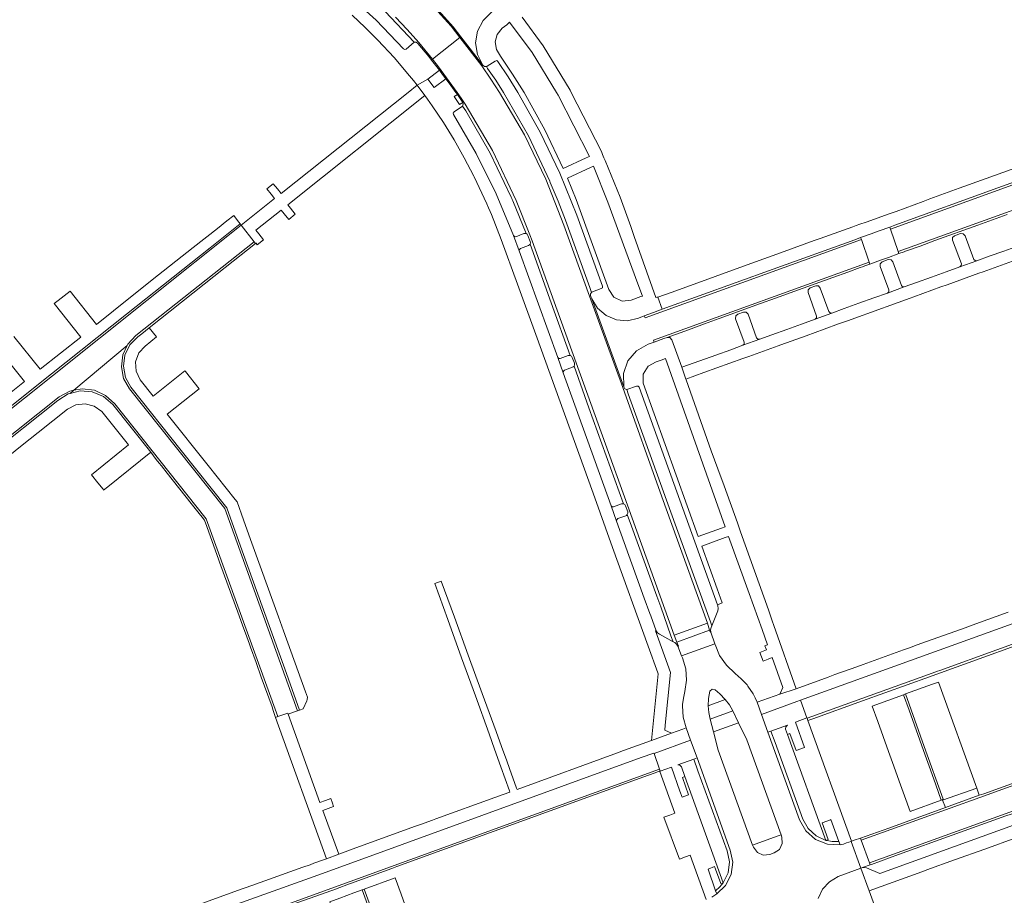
# Model space of a CAD drawing. Header units: metres. Extents: x 166325 to 190320, y 381923 to 404576.
# Tile 146 of 256: x 167646 to 167803, y 387372 to 387512. Entities that reach past the tile are written whole.
import ezdxf

# ---------------------------------------------------------------- set-up
doc = ezdxf.new("R2010")
doc.units = ezdxf.units.M
doc.layers.add('B-WE-VH-VERHARDING_ASFALT-GV', color=8, linetype='Continuous', lineweight=18)
doc.layers.add('B-WE-VH-VERHARDING_BETONSTRAATSTEEN-GV', color=8, linetype='Continuous', lineweight=18)

msp = doc.modelspace()

# ---------------------------------------------------------------- linework, layer by layer
at = {"layer": 'B-WE-VH-VERHARDING_ASFALT-GV', "flags": 128}
for points in [[(167706.042, 387512.018), (167707.903, 387510.009), (167709.72, 387507.96), (167711.893, 387505.288), (167716.272, 387508.762), (167714.88, 387510.555), (167709.514, 387516.494)], [(167865.933, 387432.44), (167863.464, 387439.312), (167863.528, 387439.002), (167863.556, 387438.687), (167863.507, 387438.074), (167863.325, 387437.486), (167862.676, 387436.502), (167861.675, 387435.879), (167849.078, 387431.353), (167821.134, 387421.264), (167803.809, 387415.016), (167770.627, 387403.048), (167771.645, 387400.255), (167771.665, 387400.199), (167772.454, 387400.483), (167780.394, 387403.343), (167791.056, 387407.183), (167792.069, 387407.548), (167792.46, 387407.688), (167792.833, 387407.822), (167811.033, 387414.377), (167821.582, 387418.176)]]:
    msp.add_lwpolyline(points, dxfattribs=at)
for points in [[(167755.768, 387415.354), (167748.521, 387435.52), (167742.254, 387452.941), (167736.957, 387467.511), (167732.848, 387478.841), (167729.987, 387486.149), (167726.573, 387493.216), (167722.626, 387500), (167721.234, 387502.134), (167719.789, 387504.233), (167716.272, 387508.762), (167711.893, 387505.288), (167712.896, 387504.056), (167715.877, 387500), (167716.516, 387499.073), (167717.145, 387498.14), (167721.5, 387490.748), (167725.27, 387482.765), (167727.46, 387477.269), (167727.806, 387476.308), (167743.009, 387434.175), (167750.491, 387413.426)], [(167642.253, 387359.875), (167643.878, 387355.741), (167645.062, 387352.504), (167645.032, 387353.179), (167645.802, 387354.698), (167646.17, 387354.943), (167647.184, 387355.619), (167659.601, 387360.099), (167688.663, 387370.484), (167748.145, 387392.059), (167747.259, 387394.544), (167747.207, 387394.631), (167745.221, 387393.918), (167694.354, 387375.432), (167658.605, 387362.614), (167646.241, 387358.173), (167645.643, 387358.033), (167645.03, 387358.008), (167643.896, 387358.277), (167642.93, 387358.927)]]:
    msp.add_lwpolyline(points, close=True, dxfattribs=at)
at = {"layer": 'B-WE-VH-VERHARDING_BETONSTRAATSTEEN-GV', "flags": 128}
for points in [[(167710.05, 387516.24), (167715.206, 387510.465), (167716.43, 387508.887), (167719.95, 387504.348), (167719.094, 387506.041), (167718.804, 387507.916), (167719.107, 387509.789), (167719.975, 387511.476), (167721.321, 387512.813), (167722.134, 387513.413), (167721.922, 387513.686), (167784.43, 387563.491), (167798.631, 387574.801), (167796.32, 387577.713), (167770.562, 387557.248), (167719.219, 387516.315), (167719.008, 387516.584), (167718.182, 387515.89), (167716.239, 387514.84), (167714.05, 387514.539), (167711.896, 387515.027)], [(167694.116, 387521.646), (167694.091, 387521.493), (167694.02, 387521.355), (167693.21, 387520.241), (167693.15, 387520.027), (167693.258, 387519.833), (167698.22, 387515.84), (167702.91, 387511.531), (167707.309, 387506.926), (167707.513, 387506.834), (167707.724, 387506.907), (167708.97, 387507.987), (167704.341, 387512.882), (167699.382, 387517.443)], [(167723.75, 387510.798), (167724.226, 387511.191), (167727.84, 387506.361), (167731.701, 387500), (167731.981, 387499.538), (167736.988, 387489.796), (167736.457, 387489.554), (167732.776, 387487.879), (167729.86, 387494.045), (167726.535, 387500), (167724.703, 387502.921), (167722.772, 387505.777), (167722.103, 387506.828), (167721.921, 387508.061), (167722.257, 387509.261), (167723.052, 387510.22)], [(167756.127, 387414.211), (167756.266, 387413.881), (167756.337, 387413.91), (167756.282, 387414.297), (167756.366, 387414.678), (167756.464, 387414.94), (167756.247, 387415.567), (167749.954, 387433.058), (167743.131, 387451.95), (167742.914, 387452.596), (167742.593, 387452.723), (167742.423, 387453.024), (167737.311, 387467.094), (167737.23, 387467.3), (167737.127, 387467.607), (167737.14, 387467.873), (167737.284, 387468.097), (167737.012, 387468.87), (167733.108, 387479.632), (167731.946, 387482.658), (167730.701, 387485.651), (167730.62, 387485.834), (167727.234, 387493.071), (167723.256, 387500), (167722.004, 387501.931), (167720.707, 387503.831), (167720.525, 387504.112), (167720.199, 387504.135), (167719.95, 387504.348), (167716.43, 387508.887), (167716.272, 387508.762), (167719.789, 387504.233), (167721.234, 387502.134), (167722.626, 387500), (167726.573, 387493.216), (167729.987, 387486.149), (167732.848, 387478.841), (167736.957, 387467.511), (167742.254, 387452.941), (167748.521, 387435.52), (167755.768, 387415.354)], [(167727.806, 387476.308), (167727.46, 387477.269), (167725.27, 387482.765), (167721.5, 387490.748), (167717.145, 387498.14), (167716.516, 387499.073), (167715.877, 387500), (167712.896, 387504.056), (167711.893, 387505.288), (167711.74, 387505.167), (167713.009, 387503.55), (167713.527, 387502.87), (167714.042, 387502.188), (167714.852, 387501.098), (167715.653, 387500), (167715.774, 387499.833), (167715.895, 387499.665), (167716.746, 387498.409), (167716.822, 387498.103), (167716.728, 387497.802), (167717.224, 387497.047), (167721.117, 387490.314), (167724.474, 387483.299), (167724.556, 387483.102), (167724.643, 387482.901), (167724.731, 387482.701), (167725.811, 387480.113), (167726.835, 387477.502), (167727.022, 387477.384), (167727.141, 387477.197), (167727.503, 387476.228), (167727.543, 387476.004), (167727.476, 387475.787), (167730.847, 387466.446), (167733.869, 387458.032), (167734.07, 387457.924), (167734.202, 387457.739), (167734.545, 387456.8), (167734.572, 387456.571), (167734.491, 387456.356), (167736.871, 387449.689), (167742.375, 387434.375), (167742.578, 387434.266), (167742.713, 387434.08), (167743.061, 387433.114), (167743.081, 387432.881), (167742.997, 387432.662), (167743.685, 387430.81), (167747.709, 387419.629), (167748.317, 387417.957), (167749.959, 387413.325), (167750.312, 387412.391), (167750.552, 387412.243), (167750.857, 387412.002), (167751.063, 387411.671), (167751.151, 387411.696), (167750.896, 387412.32), (167750.491, 387413.426), (167743.009, 387434.175)], [(167737.284, 387468.097), (167737.36, 387468.155), (167737.445, 387468.198), (167738.831, 387468.698), (167739.017, 387468.849), (167739.016, 387469.088), (167734.922, 387480.396), (167732.243, 387487.137), (167729.116, 387493.681), (167725.555, 387500), (167723.993, 387502.487), (167722.365, 387504.93), (167722.16, 387505.069), (167721.92, 387505.008), (167720.656, 387504.164), (167720.592, 387504.134), (167720.525, 387504.112), (167720.707, 387503.831), (167722.004, 387501.931), (167723.256, 387500), (167727.234, 387493.071), (167730.62, 387485.834), (167730.701, 387485.651), (167731.946, 387482.658), (167733.108, 387479.632), (167737.012, 387468.87)], [(167732.779, 387455.299), (167731.917, 387457.726), (167725.762, 387474.715), (167724.825, 387477.151), (167722.089, 387483.803), (167718.902, 387490.252), (167715.281, 387496.467), (167715.223, 387496.691), (167715.348, 387496.886), (167716.728, 387497.802), (167716.822, 387498.103), (167716.746, 387498.409), (167716.241, 387498.072), (167715.39, 387499.328), (167715.895, 387499.665), (167715.774, 387499.833), (167715.653, 387500), (167714.852, 387501.098), (167714.042, 387502.188), (167712.174, 387500.784), (167711.151, 387502.114), (167709.46, 387501.151), (167710.695, 387499.485), (167711.104, 387498.909), (167711.84, 387497.875), (167713.663, 387495.182), (167715.392, 387492.429), (167716.992, 387489.566), (167718.502, 387486.654), (167718.558, 387486.541), (167720.592, 387482.208), (167720.873, 387481.61), (167721.109, 387481.02), (167721.314, 387480.522), (167722.895, 387476.556), (167725.504, 387469.427), (167728.403, 387461.413), (167732.988, 387448.73), (167737.539, 387436.102), (167740.658, 387427.418), (167746.311, 387411.701), (167747.85, 387407.413), (167747.901, 387407.283), (167746.846, 387396.628), (167750.044, 387397.814), (167748.975, 387398.304), (167749.051, 387399.063), (167749.895, 387407.492), (167747.51, 387414.122), (167747.591, 387414.151), (167746.742, 387416.508), (167746.585, 387416.888), (167745.708, 387419.343), (167741.292, 387431.61), (167740.424, 387434.08)], [(167710.695, 387499.485), (167709.46, 387501.151), (167708.015, 387500), (167687.786, 387483.892), (167687.191, 387484.617), (167686.522, 387485.431), (167685.496, 387484.615), (167686.18, 387483.753), (167686.718, 387483.075), (167681.409, 387478.803), (167683.468, 387476.164), (167683.675, 387475.879), (167683.764, 387475.947), (167683.959, 387475.714), (167684.949, 387476.506), (167684.233, 387477.427), (167683.756, 387478.042), (167687.778, 387481.242), (167688.245, 387480.655), (167688.983, 387479.727), (167690.031, 387480.561), (167689.275, 387481.515), (167688.84, 387482.065)], [(167726.835, 387477.502), (167725.811, 387480.113), (167724.731, 387482.701), (167724.643, 387482.901), (167724.556, 387483.102), (167724.474, 387483.299), (167721.117, 387490.314), (167717.224, 387497.047), (167716.728, 387497.802), (167715.348, 387496.886), (167715.223, 387496.691), (167715.281, 387496.467), (167718.902, 387490.252), (167722.089, 387483.803), (167724.825, 387477.151), (167724.984, 387476.995), (167725.207, 387476.982), (167726.488, 387477.48), (167726.66, 387477.52)], [(167784.848, 387478.528), (167784.968, 387478.186), (167820.945, 387491.203), (167822.765, 387491.593), (167824.625, 387491.555), (167826.091, 387491.418), (167827.538, 387491.685), (167835.266, 387494.473), (167835.149, 387494.787), (167827.244, 387491.949), (167825.622, 387491.762), (167824.002, 387491.964), (167822.52, 387491.911), (167821.067, 387491.613), (167819.595, 387491.07), (167802.109, 387484.756), (167785.65, 387478.813)], [(167836.593, 387490.906), (167835.266, 387494.473), (167827.538, 387491.685), (167826.091, 387491.418), (167824.625, 387491.555), (167822.765, 387491.593), (167820.945, 387491.203), (167784.968, 387478.186), (167786.22, 387474.616), (167821.929, 387487.497), (167824.503, 387488.117), (167827.15, 387488.067), (167828.352, 387488.061), (167829.522, 387488.333)], [(167737.133, 387488.025), (167737.62, 387488.248), (167739.904, 387482.494), (167744.679, 387469.463), (167745.393, 387467.516), (167745.131, 387467.424), (167743.599, 387466.883), (167742.158, 387466.727), (167740.848, 387467.346), (167740.053, 387468.558), (167734.838, 387482.936), (167733.451, 387486.335)], [(167601.388, 387418.819), (167605.586, 387415.555), (167610.056, 387412.08), (167609.902, 387412.296), (167609.397, 387414.034), (167609.495, 387415.841), (167610.184, 387417.514), (167611.388, 387418.866), (167621.956, 387427.264), (167652.346, 387451.445), (167654.087, 387452.374), (167654.72, 387452.491), (167663.212, 387459.613), (167663.317, 387459.838), (167664.61, 387461.222), (167683.468, 387476.164), (167681.409, 387478.803), (167651.275, 387454.801), (167619.174, 387429.214), (167607.156, 387419.643), (167605.498, 387418.77), (167603.656, 387418.425), (167601.795, 387418.639)], [(167784.848, 387478.528), (167783.153, 387477.919), (167781.894, 387477.466), (167780.219, 387476.854), (167780.339, 387476.514), (167781.596, 387472.942), (167781.708, 387472.625), (167783.397, 387473.229), (167784.637, 387473.684), (167786.333, 387474.295), (167786.22, 387474.616), (167784.968, 387478.186)], [(167666.738, 387462.463), (167678.838, 387472.051), (167683.675, 387475.879), (167683.468, 387476.164), (167664.61, 387461.222), (167663.317, 387459.838), (167663.212, 387459.613), (167662.517, 387458.121), (167662.288, 387456.241), (167662.652, 387454.382), (167663.574, 387452.728), (167678.768, 387433.619), (167690.392, 387401.368), (167690.724, 387401.482), (167688.348, 387408.055), (167681.555, 387426.882), (167679.087, 387433.753), (167671.811, 387442.899), (167663.82, 387452.976), (167662.952, 387454.554), (167662.621, 387456.324), (167662.859, 387458.108), (167663.643, 387459.729), (167664.895, 387461.024), (167665.541, 387461.513)], [(167725.762, 387474.715), (167731.917, 387457.726), (167732.068, 387457.564), (167732.289, 387457.552), (167733.555, 387458.012), (167733.71, 387458.047), (167733.869, 387458.032), (167730.847, 387466.446), (167727.476, 387475.787), (167727.368, 387475.663), (167727.224, 387475.583), (167725.95, 387475.078), (167725.78, 387474.936)], [(167737.311, 387467.094), (167742.423, 387453.024), (167742.367, 387455.156), (167743.074, 387457.169), (167744.45, 387458.798), (167746.316, 387459.832), (167747.271, 387460.154), (167747.179, 387460.483), (167781.596, 387472.942), (167780.339, 387476.514), (167745.825, 387464.059), (167745.693, 387464.389), (167744.756, 387464.011), (167743.023, 387463.594), (167741.245, 387463.734), (167739.598, 387464.416), (167738.242, 387465.574)], [(167748.563, 387465.407), (167747.15, 387464.896), (167745.693, 387464.389), (167745.825, 387464.059), (167780.339, 387476.514), (167780.219, 387476.854), (167779.277, 387476.508), (167766.287, 387471.823)], [(167747.271, 387460.154), (167748.843, 387460.732), (167749.369, 387460.919), (167752.735, 387462.138), (167755.292, 387463.065), (167757.662, 387463.924), (167764.264, 387466.316), (167766.627, 387467.172), (167767.958, 387467.654), (167768.997, 387468.029), (167775.792, 387470.481), (167778.167, 387471.338), (167780.164, 387472.062), (167780.532, 387472.196), (167780.87, 387472.319), (167781.708, 387472.625), (167781.596, 387472.942), (167747.179, 387460.483)], [(167666.738, 387462.463), (167665.541, 387461.513), (167664.895, 387461.024), (167663.643, 387459.729), (167662.859, 387458.108), (167662.621, 387456.324), (167662.952, 387454.554), (167663.82, 387452.976), (167671.811, 387442.899), (167679.087, 387433.753), (167681.555, 387426.882), (167688.348, 387408.055), (167690.724, 387401.482), (167691.294, 387401.671), (167691.895, 387402.981), (167691.918, 387403.174), (167691.962, 387403.543), (167691.661, 387404.379), (167688.139, 387414.125), (167687.349, 387416.34), (167684.638, 387423.848), (167682.888, 387428.713), (167681.764, 387431.831), (167680.734, 387434.688), (167680.445, 387435.069), (167676.13, 387440.483), (167669.6, 387448.676), (167674.696, 387452.737), (167672.509, 387455.484), (167672.418, 387455.591), (167667.347, 387451.556), (167665.279, 387454.165), (167664.63, 387455.524), (167664.557, 387457.028), (167665.07, 387458.443), (167666.091, 387459.55), (167667.899, 387460.999)], [(167766.374, 387414.992), (167766.102, 387415.736), (167765.533, 387417.453), (167761.059, 387429.917), (167760.709, 387430.874), (167760.558, 387431.324), (167758.419, 387437.263), (167757.45, 387439.949), (167756.393, 387442.832), (167752.378, 387454.168), (167752.34, 387454.272), (167751.704, 387456.155), (167750.086, 387460.56), (167749.804, 387460.893), (167749.369, 387460.919), (167748.843, 387460.732), (167747.271, 387460.154), (167746.316, 387459.832), (167744.45, 387458.798), (167743.074, 387457.169), (167742.367, 387455.156), (167742.423, 387453.024), (167742.593, 387452.723), (167742.914, 387452.596), (167744.487, 387453.155), (167744.72, 387453.145), (167744.877, 387452.972), (167757.359, 387418.286), (167758.137, 387418.568), (167757.331, 387420.81), (167754.865, 387427.648), (167758.594, 387428.989), (167759.163, 387429.194), (167762.434, 387420.102), (167764.503, 387414.349), (167765.378, 387411.918), (167764.945, 387411.719), (167765.18, 387411.099), (167764.139, 387410.662), (167764.685, 387409.298), (167765.459, 387409.613), (167766.113, 387409.878), (167767.828, 387405.076), (167767.325, 387404.031), (167769.932, 387404.901)], [(167688.876, 387400.856), (167689.92, 387401.208), (167690.392, 387401.368), (167678.768, 387433.619), (167663.574, 387452.728), (167662.652, 387454.382), (167662.288, 387456.241), (167662.517, 387458.121), (167663.212, 387459.613), (167654.72, 387452.491), (167656.027, 387452.734), (167657.986, 387452.492), (167659.78, 387451.67), (167661.243, 387450.346), (167675.805, 387431.985), (167687.233, 387400.445), (167688.835, 387400.979)], [(167758.016, 387430.526), (167754.309, 387429.186), (167745.531, 387453.614), (167745.54, 387455.083), (167746.304, 387456.337), (167747.605, 387457.02), (167748.404, 387457.315), (167749.072, 387457.562), (167758.605, 387430.739)], [(167734.491, 387456.356), (167734.381, 387456.241), (167734.239, 387456.168), (167732.959, 387455.677), (167732.795, 387455.523), (167732.779, 387455.299), (167740.424, 387434.08), (167740.577, 387433.92), (167740.797, 387433.9), (167742.055, 387434.361), (167742.214, 387434.393), (167742.375, 387434.375), (167736.871, 387449.689)], [(167654.122, 387451.99), (167654.72, 387452.491), (167654.087, 387452.374), (167652.346, 387451.445), (167621.956, 387427.264), (167611.388, 387418.866), (167610.184, 387417.514), (167609.495, 387415.841), (167609.397, 387414.034), (167609.902, 387412.296), (167610.056, 387412.08), (167610.917, 387411.411), (167610.134, 387412.622), (167609.731, 387414.226), (167609.865, 387415.873), (167610.522, 387417.39), (167610.719, 387417.607), (167611.632, 387418.615), (167612.715, 387419.466), (167622.175, 387426.986), (167628.117, 387431.723), (167640.9, 387441.905), (167652.168, 387450.88), (167653.816, 387451.914)], [(167666.966, 387442.607), (167667.859, 387441.462), (167668.326, 387440.875), (167668.676, 387440.437), (167669.589, 387439.286), (167673.445, 387434.439), (167674.702, 387432.86), (167675.182, 387432.252), (167675.557, 387431.788), (167675.908, 387430.762), (167677.846, 387425.413), (167677.965, 387425.078), (167681.054, 387416.521), (167681.664, 387414.852), (167682.069, 387413.728), (167682.704, 387411.981), (167682.868, 387411.513), (167683.765, 387409.064), (167684.598, 387406.723), (167686.315, 387401.996), (167686.518, 387401.437), (167686.894, 387400.311), (167687.233, 387400.445), (167675.805, 387431.985), (167661.243, 387450.346), (167659.78, 387451.67), (167657.986, 387452.492), (167656.027, 387452.734), (167654.72, 387452.491), (167654.122, 387451.99), (167655.705, 387452.382), (167657.645, 387452.236), (167659.443, 387451.492), (167660.919, 387450.224)], [(167742.914, 387452.596), (167743.131, 387451.95), (167749.954, 387433.058), (167756.247, 387415.567), (167756.464, 387414.94), (167757.427, 387417.32), (167757.507, 387417.703), (167757.438, 387418.088), (167757.359, 387418.286), (167744.877, 387452.972), (167744.72, 387453.145), (167744.487, 387453.155)], [(167743.685, 387430.81), (167742.997, 387432.662), (167742.885, 387432.543), (167742.741, 387432.465), (167741.486, 387432.019), (167741.31, 387431.852), (167741.292, 387431.61), (167745.708, 387419.343), (167746.585, 387416.888), (167746.742, 387416.508), (167747.591, 387414.151), (167747.792, 387413.815), (167748.111, 387413.588), (167750.312, 387412.391), (167749.959, 387413.325), (167748.317, 387417.957), (167747.709, 387419.629)], [(167756.127, 387414.211), (167755.768, 387415.354), (167750.491, 387413.426), (167750.896, 387412.32)], [(167756.127, 387414.211), (167750.896, 387412.32), (167751.151, 387411.696), (167751.063, 387411.671), (167751.642, 387410.152), (167756.949, 387412.071), (167756.337, 387413.91), (167756.266, 387413.881)], [(167781.634, 387377.104), (167803.268, 387384.93), (167832.231, 387395.398), (167856.7, 387404.217), (167857.531, 387404.528), (167866.039, 387407.579), (167864.714, 387411.19), (167857.217, 387408.477), (167855.63, 387407.923), (167841.109, 387402.642), (167821.117, 387395.446), (167802.918, 387388.884), (167799.229, 387387.536), (167780.306, 387380.738)], [(167780.529, 387376.355), (167780.852, 387376.388), (167781.165, 387376.304), (167783.301, 387375.421), (167804.606, 387383.106), (167833.25, 387393.446), (167858.321, 387402.497), (167869.153, 387406.406), (167868.569, 387408.097), (167868.009, 387407.952), (167866.149, 387407.278), (167865.488, 387407.039), (167857.636, 387404.22), (167842.31, 387398.659), (167822.563, 387391.534), (167804.228, 387384.906), (167803.365, 387384.599), (167786.265, 387378.433), (167781.932, 387376.864), (167781.743, 387376.805)], [(167781.634, 387377.104), (167781.743, 387376.805), (167781.932, 387376.864), (167786.265, 387378.433), (167803.365, 387384.599), (167804.228, 387384.906), (167822.563, 387391.534), (167842.31, 387398.659), (167857.636, 387404.22), (167865.488, 387407.039), (167866.149, 387407.278), (167866.039, 387407.579), (167857.531, 387404.528), (167856.7, 387404.217), (167832.231, 387395.398), (167803.268, 387384.93)], [(167755.887, 387402.168), (167758.63, 387403.168), (167757.763, 387404.06), (167756.983, 387404.735), (167756.513, 387404.825), (167756.162, 387404.499), (167755.941, 387403.343)], [(167756.983, 387404.735), (167757.763, 387404.06), (167758.63, 387403.168), (167759.29, 387402.31), (167759.826, 387401.369), (167759.832, 387401.355), (167760.722, 387399.454), (167762.049, 387396.731), (167767.518, 387381.606), (167767.646, 387381.232), (167767.718, 387380.203), (167767.266, 387379.276), (167766.411, 387378.699), (167765.725, 387378.456), (167764.69, 387378.357), (167763.74, 387378.777), (167763.118, 387379.61), (167762.984, 387379.961), (167757.504, 387395.085), (167756.723, 387397.996), (167756.193, 387400.047), (167755.974, 387401.098), (167755.887, 387402.168), (167755.941, 387403.343), (167756.162, 387404.499), (167756.513, 387404.825)], [(167787.369, 387404.054), (167790.364, 387395.672), (167793.406, 387387.255), (167793.275, 387387.207), (167793.293, 387387.092), (167798.737, 387389.053), (167792.641, 387405.96), (167791.657, 387405.602)], [(167787.044, 387403.944), (167782.049, 387402.123), (167782.937, 387399.662), (167783.789, 387397.299), (167784.654, 387394.902), (167785.509, 387392.532), (167786.365, 387390.161), (167787.22, 387387.791), (167788.111, 387385.321), (167793.07, 387387.122), (167792.188, 387389.585), (167791.345, 387391.938), (167790.492, 387394.32), (167789.641, 387396.695), (167788.787, 387399.079), (167787.931, 387401.467)], [(167787.044, 387403.944), (167787.931, 387401.467), (167788.787, 387399.079), (167789.641, 387396.695), (167790.492, 387394.32), (167791.345, 387391.938), (167792.188, 387389.585), (167793.07, 387387.122), (167793.275, 387387.207), (167793.406, 387387.255), (167790.364, 387395.672), (167787.369, 387404.054)], [(167688.876, 387400.856), (167688.835, 387400.979), (167687.233, 387400.445), (167686.894, 387400.311), (167695, 387377.779), (167696.96, 387378.5), (167694.415, 387385.486), (167695.267, 387385.797), (167696.128, 387386.111), (167695.945, 387386.614), (167695.675, 387387.36), (167694.862, 387387.071), (167693.957, 387386.749)], [(167759.832, 387401.355), (167759.826, 387401.369), (167756.193, 387400.047), (167756.723, 387397.996), (167760.722, 387399.454)], [(167771.801, 387399.823), (167771.665, 387400.199), (167771.645, 387400.255), (167769.837, 387399.575), (167771.27, 387395.542), (167769.936, 387395.049), (167768.941, 387397.759), (167768.527, 387397.616), (167774.652, 387380.694), (167775.047, 387380.849), (167774.098, 387383.523), (167775.431, 387384.001), (167775.462, 387384.012), (167776.759, 387380.506), (167776.953, 387380.007), (167777.465, 387380.126), (167777.964, 387380.289), (167778.684, 387380.538), (167778.763, 387380.576)], [(167765.91, 387398.142), (167766.567, 387396.329), (167771.001, 387384.087), (167771.84, 387382.589), (167773.097, 387381.421), (167774.652, 387380.694), (167768.527, 387397.616), (167768.23, 387398.451), (167768.261, 387398.831), (167768.542, 387399.088)], [(167765.91, 387398.142), (167765.426, 387397.97), (167765.407, 387397.963), (167770.489, 387383.991), (167771.484, 387382.207), (167773.017, 387380.857), (167774.912, 387380.094), (167776.953, 387380.007), (167776.759, 387380.506), (167775.698, 387380.519), (167775.13, 387380.614), (167774.652, 387380.694), (167773.097, 387381.421), (167771.84, 387382.589), (167771.001, 387384.087), (167766.567, 387396.329)], [(167757.264, 387372.154), (167758.678, 387373.519), (167759.562, 387375.273), (167759.818, 387377.221), (167759.417, 387379.145), (167754.119, 387393.859), (167753.591, 387393.651), (167754.263, 387391.806), (167758.913, 387379.038), (167759.306, 387377.308), (167759.095, 387375.546), (167758.303, 387373.958), (167757.733, 387373.277), (167757.074, 387372.681)], [(167758.303, 387373.958), (167759.095, 387375.546), (167759.306, 387377.308), (167758.913, 387379.038), (167754.263, 387391.806), (167753.591, 387393.651), (167751.033, 387392.731), (167751.38, 387392.692), (167751.614, 387392.433), (167752.188, 387390.871)], [(167793.752, 387385.927), (167799.146, 387387.893), (167798.737, 387389.053), (167793.293, 387387.092)], [(167762.984, 387379.961), (167763.118, 387379.61), (167763.74, 387378.777), (167764.69, 387378.357), (167765.725, 387378.456), (167766.411, 387378.699), (167767.266, 387379.276), (167767.718, 387380.203), (167767.646, 387381.232), (167767.518, 387381.606), (167767.079, 387381.447), (167763.407, 387380.115)], [(167780.529, 387376.355), (167781.743, 387376.805), (167781.634, 387377.104), (167780.306, 387380.738), (167780.183, 387381.074), (167779.204, 387380.731), (167778.763, 387380.576), (167778.684, 387380.538), (167780.242, 387376.262)], [(167705.984, 387374.739), (167701.018, 387372.942), (167701.975, 387370.304), (167702.832, 387367.941), (167703.69, 387365.575), (167703.865, 387365.093), (167704.54, 387363.219), (167705.396, 387360.841), (167706.242, 387358.491), (167707.117, 387356.06), (167712.094, 387357.86), (167711.208, 387360.308), (167710.355, 387362.665), (167709.494, 387365.043), (167708.643, 387367.394), (167707.789, 387369.754), (167706.932, 387372.12)], [(167700.672, 387372.812), (167699.386, 387372.339), (167697.134, 387371.509), (167695.519, 387370.915), (167701.679, 387354.013), (167701.332, 387353.882), (167701.309, 387353.929), (167701.064, 387353.831), (167701.258, 387353.293), (167707.257, 387355.465), (167707.051, 387356.037), (167706.805, 387355.958)], [(167701.018, 387372.942), (167700.672, 387372.812), (167706.805, 387355.958), (167707.051, 387356.037), (167707.117, 387356.06), (167706.242, 387358.491), (167705.396, 387360.841), (167704.54, 387363.219), (167703.865, 387365.093), (167703.69, 387365.575), (167702.832, 387367.941), (167701.975, 387370.304)]]:
    msp.add_lwpolyline(points, close=True, dxfattribs=at)
for points in [[(167709.514, 387516.494), (167714.88, 387510.555), (167716.272, 387508.762), (167716.43, 387508.887), (167715.206, 387510.465), (167710.05, 387516.24)], [(167699.096, 387512.332), (167701.176, 387510.374), (167703.198, 387508.357), (167705.792, 387505.556), (167708.265, 387502.649), (167708.867, 387501.903), (167709.46, 387501.151), (167711.151, 387502.114), (167713.009, 387503.55), (167711.74, 387505.167), (167711.317, 387505.705), (167709.581, 387507.826), (167709.3, 387508.001), (167708.97, 387507.987), (167707.724, 387506.907), (167707.513, 387506.834), (167707.309, 387506.926), (167702.91, 387511.531), (167698.22, 387515.84)], [(167704.341, 387512.882), (167708.97, 387507.987), (167709.3, 387508.001), (167709.581, 387507.826), (167711.317, 387505.705), (167711.74, 387505.167), (167711.893, 387505.288), (167709.72, 387507.96), (167707.903, 387510.009), (167706.042, 387512.018)], [(167721.321, 387512.813), (167719.975, 387511.476), (167719.107, 387509.789), (167718.804, 387507.916), (167719.094, 387506.041), (167719.95, 387504.348), (167720.199, 387504.135), (167720.525, 387504.112), (167720.592, 387504.134), (167720.656, 387504.164), (167721.92, 387505.008), (167722.16, 387505.069), (167722.365, 387504.93), (167723.993, 387502.487), (167725.555, 387500), (167729.116, 387493.681), (167732.243, 387487.137), (167734.922, 387480.396), (167739.016, 387469.088), (167739.017, 387468.849), (167738.831, 387468.698), (167737.445, 387468.198), (167737.36, 387468.155), (167737.284, 387468.097), (167737.14, 387467.873), (167737.127, 387467.607), (167737.23, 387467.3), (167737.311, 387467.094), (167738.242, 387465.574), (167739.598, 387464.416), (167741.245, 387463.734), (167743.023, 387463.594), (167744.756, 387464.011), (167745.693, 387464.389), (167747.15, 387464.896), (167748.563, 387465.407), (167747.868, 387467.333), (167747.684, 387467.317), (167747.568, 387467.275), (167744.078, 387477.011), (167743.544, 387478.597), (167741.829, 387483.285), (167739.472, 387489.123), (167739.264, 387489.541), (167739.045, 387490.092), (167738.897, 387490.552), (167734.046, 387500), (167733.871, 387500.38), (167729.597, 387507.441), (167726.227, 387512.001)], [(167807.491, 387488.892), (167800.233, 387486.266), (167795.932, 387484.714), (167791.258, 387483.019), (167790.201, 387482.575), (167785.899, 387481.023), (167784.768, 387480.611), (167781.118, 387479.296), (167780.07, 387478.973), (167779.518, 387478.78), (167778.947, 387478.575), (167773.773, 387476.703), (167772.805, 387476.358), (167767.456, 387474.417), (167762.096, 387472.485), (167756.988, 387470.637), (167750.149, 387468.159), (167747.868, 387467.333), (167748.563, 387465.407), (167766.287, 387471.823), (167779.277, 387476.508), (167780.219, 387476.854), (167781.894, 387477.466), (167783.153, 387477.919), (167784.848, 387478.528), (167785.65, 387478.813), (167802.109, 387484.756), (167819.595, 387491.07)], [(167821.929, 387487.497), (167786.22, 387474.616), (167786.333, 387474.295), (167787.161, 387474.598), (167787.351, 387474.653), (167789.693, 387475.5), (167792.074, 387476.361), (167798.885, 387478.824), (167801.247, 387479.678), (167803.61, 387480.532)], [(167638.404, 387444.986), (167651.123, 387455.124), (167663.087, 387464.649), (167676.433, 387475.204), (167681.221, 387479.022), (167680.804, 387479.581), (167680.213, 387480.373), (167679.084, 387479.499), (167677.599, 387478.319), (167673.745, 387475.265), (167667.221, 387470.086), (167663.969, 387467.507), (167663.731, 387467.316), (167658.331, 387462.99), (167654.101, 387468.311), (167652.216, 387466.804), (167651.586, 387466.311), (167655.812, 387460.988), (167649.358, 387455.861), (167645.128, 387461.093)], [(167803.61, 387480.532), (167801.247, 387479.678), (167798.885, 387478.824), (167792.074, 387476.361), (167789.693, 387475.5), (167787.351, 387474.653), (167787.161, 387474.598), (167786.333, 387474.295), (167784.637, 387473.684), (167783.397, 387473.229), (167781.708, 387472.625), (167780.87, 387472.319), (167780.532, 387472.196), (167780.164, 387472.062), (167778.167, 387471.338), (167775.792, 387470.481), (167768.997, 387468.029), (167767.958, 387467.654), (167766.627, 387467.172), (167764.264, 387466.316), (167757.662, 387463.924), (167755.292, 387463.065), (167752.735, 387462.138), (167749.369, 387460.919), (167749.804, 387460.893), (167750.086, 387460.56), (167751.704, 387456.155), (167754.54, 387457.17), (167757.125, 387458.107), (167759.484, 387458.963), (167761.433, 387459.669), (167761.645, 387459.867), (167761.657, 387460.157), (167760.269, 387463.913), (167760.286, 387464.348), (167760.605, 387464.644), (167761.547, 387464.973), (167761.974, 387464.952), (167762.26, 387464.634), (167763.622, 387460.87), (167763.829, 387460.667), (167764.118, 387460.65), (167766.066, 387461.352), (167768.426, 387462.203), (167770.802, 387463.06), (167772.978, 387463.845), (167773.185, 387464.042), (167773.194, 387464.327), (167771.825, 387468.087), (167771.822, 387468.525), (167772.138, 387468.828), (167773.077, 387469.153), (167773.507, 387469.125), (167773.784, 387468.794), (167775.147, 387465.036), (167775.344, 387464.829), (167775.629, 387464.815), (167777.586, 387465.519), (167779.946, 387466.367), (167782.334, 387467.226), (167784.484, 387467.999), (167784.692, 387468.206), (167784.704, 387468.499), (167783.328, 387472.246), (167783.336, 387472.676), (167783.645, 387472.976), (167784.625, 387473.334), (167785.062, 387473.296), (167785.346, 387472.961), (167786.724, 387469.209), (167786.906, 387468.998), (167787.183, 387468.978), (167789.149, 387469.687), (167791.506, 387470.536), (167793.885, 387471.394), (167796.055, 387472.176), (167796.268, 387472.385), (167796.28, 387472.683), (167794.884, 387476.43), (167794.895, 387476.855), (167795.207, 387477.143), (167796.161, 387477.48), (167796.591, 387477.461), (167796.883, 387477.145), (167798.263, 387473.371), (167798.46, 387473.167), (167798.743, 387473.157), (167800.699, 387473.859), (167803.058, 387474.705), (167805.414, 387475.551)], [(167619.174, 387429.214), (167651.275, 387454.801), (167681.409, 387478.803), (167681.221, 387479.022), (167676.433, 387475.204), (167663.087, 387464.649), (167651.123, 387455.124), (167638.404, 387444.986)], [(167805.414, 387475.551), (167803.058, 387474.705), (167800.699, 387473.859), (167798.743, 387473.157), (167796.055, 387472.176), (167793.885, 387471.394), (167791.506, 387470.536), (167789.149, 387469.687), (167787.183, 387468.978), (167784.484, 387467.999), (167782.334, 387467.226), (167779.946, 387466.367), (167777.586, 387465.519), (167775.629, 387464.815), (167772.978, 387463.845), (167770.802, 387463.06), (167768.426, 387462.203), (167766.066, 387461.352), (167764.118, 387460.65), (167761.433, 387459.669), (167759.484, 387458.963), (167757.125, 387458.107), (167754.54, 387457.17), (167751.704, 387456.155), (167752.34, 387454.272), (167755.212, 387455.323), (167761.447, 387457.567), (167762.38, 387457.893), (167767.037, 387459.597), (167767.511, 387459.749), (167771.5, 387461.199), (167774.392, 387462.245), (167776.706, 387463.078), (167778.133, 387463.589), (167783.703, 387465.602), (167784.281, 387465.813), (167788.132, 387467.202), (167788.72, 387467.421), (167793.017, 387468.969), (167793.999, 387469.318), (167799.074, 387471.153), (167799.771, 387471.403), (167805.586, 387473.515)], [(167642.59, 387459.132), (167646.858, 387453.869), (167644.175, 387451.739)], [(167639.955, 387438.537), (167646.455, 387443.713), (167649.011, 387445.748), (167653.691, 387449.488), (167655.023, 387450.179), (167656.514, 387450.348), (167657.966, 387449.973), (167659.189, 387449.103), (167663.443, 387443.796), (167657.525, 387438.997), (167658.514, 387437.755), (167659.36, 387436.694), (167659.456, 387436.582), (167660.102, 387437.101), (167666.966, 387442.607), (167660.919, 387450.224), (167659.443, 387451.492), (167657.645, 387452.236), (167655.705, 387452.382), (167654.122, 387451.99), (167653.816, 387451.914), (167652.168, 387450.88), (167640.9, 387441.905)], [(167658.605, 387362.614), (167694.354, 387375.432), (167745.221, 387393.918), (167747.207, 387394.631), (167747.259, 387394.544), (167753.086, 387396.664), (167752.361, 387398.655), (167751.842, 387398.467), (167750.044, 387397.814), (167746.846, 387396.628), (167742.413, 387395.02), (167741.416, 387394.655), (167725.401, 387388.834), (167725.331, 387389.027), (167724.189, 387392.179), (167723.756, 387393.373), (167722.948, 387395.67), (167722.067, 387398.086), (167719.849, 387404.155), (167717.633, 387410.22), (167715.416, 387416.286), (167713.309, 387422.053), (167712.302, 387421.693), (167714.382, 387415.912), (167716.568, 387409.836), (167718.755, 387403.761), (167720.943, 387397.679), (167721.812, 387395.269), (167722.82, 387392.441), (167724.183, 387388.612), (167724.253, 387388.416), (167723.212, 387388.047), (167721.855, 387387.55), (167712.462, 387384.135), (167711.897, 387383.935), (167710.006, 387383.247), (167709.043, 387382.903), (167698.665, 387379.127), (167697.997, 387378.881), (167696.96, 387378.5), (167695, 387377.779), (167694.379, 387377.553), (167692.992, 387377.049), (167692.387, 387376.829), (167691.243, 387376.42), (167683.092, 387373.503), (167680.831, 387372.689), (167671.755, 387369.433)], [(167803.727, 387417.1), (167798.571, 387415.241), (167796.873, 387414.622), (167796.135, 387414.352), (167789.973, 387412.139), (167789.229, 387411.889), (167787.985, 387411.433), (167787.032, 387411.084), (167780.612, 387408.767), (167779.582, 387408.395), (167776.105, 387407.138), (167775.029, 387406.757), (167769.932, 387404.901), (167767.325, 387404.031), (167763.7, 387402.731), (167764.405, 387400.77), (167770.063, 387402.841), (167770.627, 387403.048), (167803.809, 387415.016)], [(167811.033, 387414.377), (167792.833, 387407.822), (167792.46, 387407.688), (167792.069, 387407.548), (167791.056, 387407.183), (167780.394, 387403.343), (167772.454, 387400.483), (167771.665, 387400.199), (167771.801, 387399.823), (167772.59, 387400.107), (167780.53, 387402.967), (167791.192, 387406.807), (167792.205, 387407.171), (167792.969, 387407.446), (167811.169, 387414.001)], [(167773.454, 387371.441), (167774.149, 387372.909), (167775.239, 387374.113), (167776.631, 387374.95), (167780.242, 387376.262), (167778.684, 387380.538), (167777.964, 387380.289), (167777.465, 387380.126), (167776.953, 387380.007), (167774.912, 387380.094), (167773.017, 387380.857), (167771.484, 387382.207), (167770.489, 387383.991), (167765.407, 387397.963), (167765.426, 387397.97), (167764.405, 387400.77), (167763.7, 387402.731), (167763.388, 387403.414), (167763.08, 387404.087), (167762.247, 387405.323), (167762.099, 387405.501), (167761.179, 387406.452), (167760.177, 387407.317), (167758.803, 387408.629), (167757.726, 387410.194), (167756.99, 387411.946), (167756.949, 387412.071), (167751.642, 387410.152), (167751.692, 387410.02), (167751.774, 387409.804), (167752.314, 387408.06), (167752.447, 387406.238), (167752.166, 387404.434), (167751.941, 387403.404), (167751.814, 387402.357), (167751.813, 387402.148), (167751.929, 387400.377), (167752.361, 387398.655), (167753.086, 387396.664), (167754.119, 387393.859), (167759.417, 387379.145), (167759.818, 387377.221), (167759.562, 387375.273), (167758.678, 387373.519), (167757.264, 387372.154), (167756.493, 387371.673)], [(167818.114, 387394.713), (167799.851, 387388.134), (167799.146, 387387.893), (167793.752, 387385.927), (167787.48, 387383.684), (167784.697, 387382.67), (167780.183, 387381.074), (167780.306, 387380.738), (167799.229, 387387.536), (167802.918, 387388.884), (167821.117, 387395.446)], [(167756.493, 387371.673), (167757.264, 387372.154), (167757.074, 387372.681), (167755.871, 387376.133), (167756.913, 387376.53), (167757.058, 387376.126), (167757.887, 387373.814), (167758.303, 387373.958), (167752.188, 387390.871), (167751.783, 387390.738), (167752.757, 387387.983), (167751.728, 387387.603), (167751.395, 387388.532), (167750.032, 387392.364), (167748.261, 387391.722), (167748.197, 387391.695), (167749.604, 387387.711), (167750.58, 387385.023), (167749.796, 387384.738), (167748.822, 387384.384), (167751.307, 387377.722), (167752.28, 387378.076), (167753.008, 387378.341), (167755.572, 387371.282)], [(167646.034, 387354.492), (167646.336, 387354.693), (167647.32, 387355.349), (167659.702, 387359.817), (167688.764, 387370.201), (167689.428, 387370.438), (167689.671, 387370.525), (167696.595, 387373), (167696.719, 387373.044), (167698.676, 387373.793), (167698.839, 387373.852), (167705.439, 387376.245), (167705.696, 387376.338), (167706.225, 387376.53), (167745.621, 387390.814), (167747.3, 387391.429), (167748.246, 387391.776), (167748.145, 387392.059), (167688.663, 387370.484), (167659.601, 387360.099), (167647.184, 387355.619), (167646.17, 387354.943), (167645.802, 387354.698)], [(167804.606, 387383.106), (167783.301, 387375.421), (167781.165, 387376.304), (167780.852, 387376.388), (167780.529, 387376.355), (167780.242, 387376.262), (167781.598, 387372.674), (167790.549, 387375.907), (167790.765, 387375.985), (167795.206, 387377.584), (167800.006, 387379.311), (167804.978, 387381.12)], [(167786.464, 387359.269), (167781.598, 387372.674), (167780.242, 387376.262), (167776.631, 387374.95), (167775.239, 387374.113), (167774.149, 387372.909), (167773.454, 387371.441)]]:
    msp.add_lwpolyline(points, dxfattribs=at)

doc.saveas('drawing.dxf')
